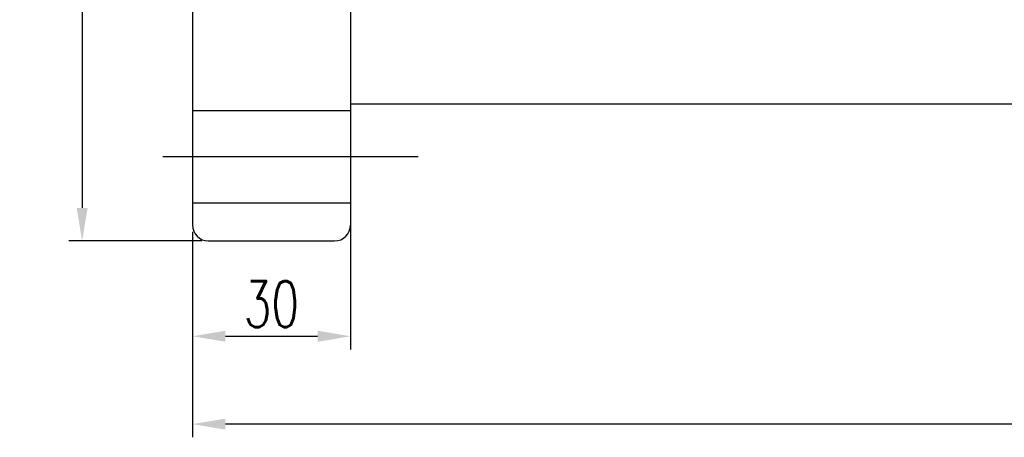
# Model space of a CAD drawing. Extents: x 2 to 648, y 171 to 495.
# Tile 2 of 55: x 270 to 457, y 171 to 250. Entities that reach past the tile are written whole.
import ezdxf

# ---------------------------------------------------------------- set-up
doc = ezdxf.new("R2010")
doc.units = 0
doc.header["$MEASUREMENT"] = 0
doc.header["$PDMODE"] = 1
doc.layers.get('0').update_dxf_attribs({"linetype": 'CONTINUOUS'})
doc.layers.get('DEFPOINTS').update_dxf_attribs({"linetype": 'CONTINUOUS'})
doc.styles.add('CHN', font='SIMPLEX.shx', dxfattribs={"width": 0.7, "bigfont": 'CHINESET.shx'})
doc.dimstyles.get("Standard").update_dxf_attribs({"dimscale": 2.5, "dimtxt": 3.5, "dimasz": 2.5, "dimexe": 1, "dimexo": 0.5, "dimgap": 0.7, "dimtad": 1, "dimdec": 4, "dimdsep": 46, "dimtxsty": 'CHN', "dimcen": 0.09, "dimclrd": 256, "dimclre": 256, "dimclrt": 256, "dimadec": 0, "dimazin": 0, "dimtp": 1, "dimtm": 1, "dimtfac": 0.6, "dimtdec": 4, "dimtix": 1, "dimtmove": 0, "dimatfit": 3, "dimfxl": 1, "dimtvp": 0.85, "dimtolj": 1, "dimarcsym": 0})

# ---------------------------------------------------------------- blocks, each defined once
blk = doc.blocks.new('*D8')
at = {"lineweight": -2, "transparency": 16777216}
for p, q in [((643.21, 235.77), (643.21, 170.72)), ((303.21, 209.77), (303.21, 170.72)), ((636.96, 173.22), (309.46, 173.22))]:
    blk.add_line(p, q, dxfattribs=at)
at = {"transparency": 16777216}
for points in [[(309.46, 174.26), (309.46, 172.18), (303.21, 173.22)], [(636.96, 174.26), (636.96, 172.18), (643.21, 173.22)]]:
    blk.add_solid(points, dxfattribs=at)
at = {"layer": 'DEFPOINTS', "color": 0, "transparency": 16777216}
for p in [(643.21, 237.02), (303.21, 211.02), (303.21, 173.22)]:
    blk.add_point(p, dxfattribs=at)
at = {"transparency": 16777216, "insert": (473.21, 179.34), "char_height": 8.75, "attachment_point": 5, "style": 'CHN'}
blk.add_mtext('\\A1;340', dxfattribs=at)
blk = doc.blocks.new('*D10')
at = {"lineweight": -2, "transparency": 16777216}
for p, q in [((304.96, 410.02), (279.75, 410.02)), ((282.25, 403.77), (282.25, 214.27)), ((304.96, 208.02), (279.75, 208.02))]:
    blk.add_line(p, q, dxfattribs=at)
at = {"transparency": 16777216}
for points in [[(281.21, 403.77), (283.29, 403.77), (282.25, 410.02)], [(281.21, 214.27), (283.29, 214.27), (282.25, 208.02)]]:
    blk.add_solid(points, dxfattribs=at)
at = {"layer": 'DEFPOINTS', "color": 0, "transparency": 16777216}
for p in [(306.21, 410.02), (282.25, 208.02), (306.21, 208.02)]:
    blk.add_point(p, dxfattribs=at)
at = {"transparency": 16777216, "insert": (276.13, 309.02), "char_height": 8.75, "attachment_point": 5, "rotation": 90, "style": 'CHN'}
blk.add_mtext('\\A1;%%C202', dxfattribs=at)
blk = doc.blocks.new('*D9')
at = {"lineweight": -2, "transparency": 16777216}
for p, q in [((333.21, 214.02), (333.21, 187.41)), ((303.21, 209.77), (303.21, 187.41)), ((309.46, 189.91), (326.96, 189.91))]:
    blk.add_line(p, q, dxfattribs=at)
at = {"transparency": 16777216}
for points in [[(309.46, 190.95), (309.46, 188.86), (303.21, 189.91)], [(326.96, 190.95), (326.96, 188.86), (333.21, 189.91)]]:
    blk.add_solid(points, dxfattribs=at)
at = {"layer": 'DEFPOINTS', "color": 0, "transparency": 16777216}
for p in [(333.21, 215.27), (303.21, 211.02), (333.21, 189.91)]:
    blk.add_point(p, dxfattribs=at)
at = {"transparency": 16777216, "insert": (318.21, 196.03), "char_height": 8.75, "attachment_point": 5, "style": 'CHN'}
blk.add_mtext('\\A1;30', dxfattribs=at)

msp = doc.modelspace()

# ---------------------------------------------------------------- linework, layer by layer
at = {"ltscale": 10}
for p, q in [((303.20705, 407.01741), (303.20705, 211.01741)), ((333.20705, 407.01741), (333.20705, 211.01741)), ((639.20705, 234.01741), (333.20705, 234.01741)), ((306.20705, 208.01741), (330.20705, 208.01741))]:
    msp.add_line(p, q, dxfattribs=at)
at = {"ltscale": 25}
for p, q in [((303.20705, 232.76741), (333.20705, 232.76741)), ((303.20705, 215.26741), (333.20705, 215.26741))]:
    msp.add_line(p, q, dxfattribs=at)
at = {"ltscale": 3}
msp.add_line((346.06977, 224.01741), (297.57825, 224.01741), dxfattribs=at)
at = {"ltscale": 10}
for centre, start, end in [((306.20705, 211.01741), 180, 270), ((330.20705, 211.01741), 270, 0)]:
    msp.add_arc(centre, 3, start, end, dxfattribs=at)

# ---------------------------------------------------------------- dimensions: what is measured, and where the dimension line sits
dim = msp.add_linear_dim(base=(282.25312, 208.01741), p1=(306.20705, 410.01741), p2=(306.20705, 208.01741), angle=90, text='%%C<>', dimstyle='STANDARD', override={"dimscale": 2.5, "dimtxt": 3.5, "dimasz": 2.5, "dimgap": 0.7, "dimdec": 4, "dimtdec": 4})
dim.commit()
dim.dimension.update_dxf_attribs({"geometry": '*D10', "text_midpoint": (276.12812, 309.01741)})
dim = msp.add_linear_dim(base=(303.20705, 173.21963), p1=(643.20705, 237.01741), p2=(303.20705, 211.01741), dimstyle='STANDARD', override={"dimscale": 2.5, "dimtxt": 3.5, "dimasz": 2.5, "dimgap": 0.7, "dimdec": 4, "dimtdec": 4})
dim.commit()
dim.dimension.update_dxf_attribs({"geometry": '*D8', "text_midpoint": (473.20705, 173.21963), "dimtype": 160})
dim = msp.add_linear_dim(base=(333.20705, 189.90513), p1=(303.20705, 211.01741), p2=(333.20705, 215.26741), dimstyle='STANDARD', override={"dimscale": 2.5, "dimtxt": 3.5, "dimasz": 2.5, "dimgap": 0.7, "dimdec": 4, "dimtdec": 4})
dim.commit()
dim.dimension.update_dxf_attribs({"geometry": '*D9', "text_midpoint": (318.20705, 196.03013)})

doc.saveas('drawing.dxf')
